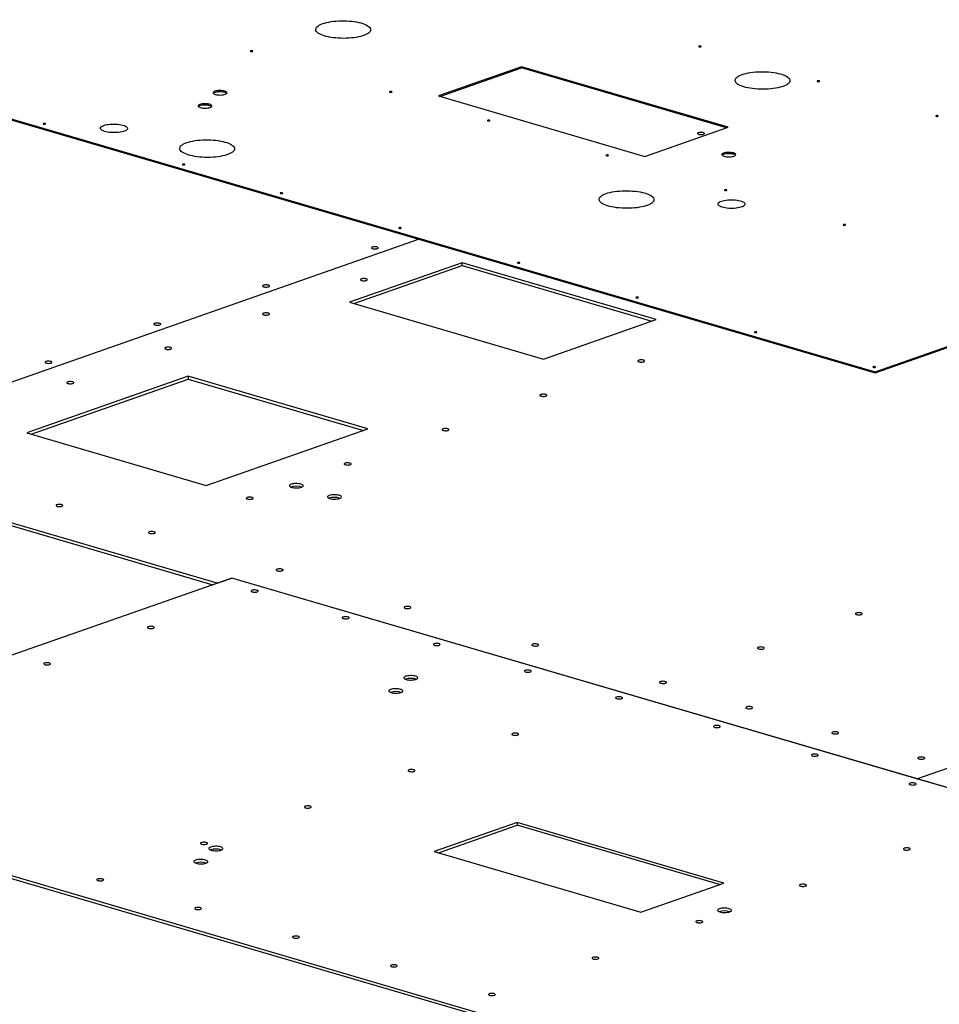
# Model space of a CAD drawing. Header units: millimetres. Extents: x 5 to 589, y 5 to 415.
# Tile 25 of 126: x 154 to 195, y 94 to 138. Entities that reach past the tile are written whole.
import ezdxf

# ---------------------------------------------------------------- set-up
doc = ezdxf.new("R2010")
doc.units = ezdxf.units.MM
doc.layers.add('TRAIT-FORT', color=4, linetype='Continuous', lineweight=25)

msp = doc.modelspace()

# ---------------------------------------------------------------- linework, layer by layer
at = {"layer": 'TRAIT-FORT', "color": 4, "linetype": 'Continuous', "lineweight": 25}
for p, q in [((138.716, 137.786), (191.707, 122.257)), ((138.716, 137.74), (191.707, 122.211)), ((176.121, 135.714), (172.452, 134.428)), ((172.523, 134.407), (176.12, 135.668)), ((176.121, 135.714), (176.12, 135.668)), ((185.161, 133.019), (176.12, 135.668)), ((185.232, 133.044), (176.121, 135.714)), ((172.452, 134.428), (181.564, 131.757)), ((181.564, 131.757), (185.232, 133.044)), ((191.707, 122.257), (219.759, 132.093)), ((191.707, 122.211), (216.522, 130.912)), ((171.601, 128.103), (143.994, 118.423)), ((171.601, 128.103), (143.995, 118.423)), ((173.497, 127.07), (168.534, 125.33)), ((168.724, 125.274), (173.496, 126.948)), ((173.496, 126.948), (173.497, 127.07)), ((173.496, 126.948), (181.867, 124.495)), ((182.057, 124.561), (173.497, 127.07)), ((168.534, 125.33), (177.094, 122.821)), ((177.094, 122.821), (182.057, 124.561)), ((161.425, 122.065), (154.305, 119.569)), ((169.338, 119.747), (161.425, 122.065)), ((161.425, 122.065), (161.425, 121.943)), ((191.707, 122.257), (191.707, 122.211)), ((154.494, 119.513), (161.425, 121.943)), ((161.425, 121.943), (169.148, 119.68)), ((154.305, 119.569), (162.217, 117.25)), ((162.217, 117.25), (169.338, 119.747)), ((143.994, 118.301), (162.507, 112.875)), ((162.697, 112.942), (143.995, 118.423)), ((163.345, 113.169), (138.53, 104.468)), ((162.697, 112.942), (163.345, 113.169)), ((193.557, 104.315), (163.345, 113.169)), ((163.345, 113.169), (163.345, 113.169)), ((216.336, 97.639), (163.345, 113.169)), ((193.557, 104.315), (196.619, 105.389)), ((193.557, 104.315), (196.62, 105.389)), ((138.529, 104.346), (191.52, 88.816)), ((138.53, 104.468), (191.521, 88.938)), ((193.557, 104.315), (193.557, 104.315)), ((216.336, 97.639), (193.557, 104.315)), ((193.557, 104.315), (193.557, 104.315)), ((175.934, 102.396), (172.266, 101.109)), ((172.455, 101.054), (175.933, 102.273)), ((175.934, 102.396), (175.933, 102.273)), ((184.855, 99.659), (175.933, 102.273)), ((185.046, 99.725), (175.934, 102.396)), ((172.266, 101.109), (181.377, 98.439)), ((181.377, 98.439), (185.046, 99.725))]:
    msp.add_line(p, q, dxfattribs=at)
at = {"layer": 'TRAIT-FORT', "color": 4, "linetype": 'Continuous', "lineweight": 25, "flags": 128}
for points in [[(167.355, 137.614), (167.437, 137.64), (167.527, 137.664), (167.624, 137.684), (167.726, 137.702), (167.834, 137.716), (167.945, 137.727), (168.06, 137.734), (168.176, 137.737), (168.293, 137.737), (168.409, 137.734), (168.524, 137.727), (168.637, 137.716), (168.746, 137.702), (168.85, 137.685), (168.949, 137.664), (169.041, 137.641), (169.126, 137.615), (169.203, 137.586), (169.271, 137.555), (169.33, 137.522), (169.378, 137.488), (169.416, 137.453), (169.443, 137.416), (169.459, 137.379), (169.464, 137.342), (169.457, 137.304), (169.439, 137.267), (169.411, 137.231), (169.371, 137.196), (169.321, 137.163), (169.261, 137.131), (169.191, 137.101), (169.113, 137.074), (169.027, 137.049), (168.934, 137.027), (168.834, 137.008), (168.729, 136.992), (168.619, 136.98), (168.506, 136.971), (168.391, 136.965), (168.274, 136.963), (168.157, 136.965), (168.041, 136.971), (167.927, 136.979), (167.816, 136.992), (167.71, 137.008), (167.608, 137.027), (167.512, 137.049), (167.423, 137.073), (167.342, 137.101), (167.27, 137.13), (167.207, 137.162), (167.153, 137.196), (167.11, 137.231), (167.077, 137.267), (167.056, 137.304), (167.045, 137.341), (167.046, 137.378), (167.059, 137.416), (167.082, 137.452), (167.116, 137.488), (167.161, 137.522), (167.216, 137.555), (167.281, 137.586), (167.355, 137.614)], [(164.175, 136.414), (164.164, 136.408), (164.161, 136.401), (164.166, 136.394), (164.179, 136.389), (164.198, 136.385), (164.219, 136.384), (164.239, 136.386), (164.257, 136.39), (164.268, 136.395), (164.271, 136.402), (164.265, 136.409), (164.253, 136.414), (164.234, 136.418), (164.213, 136.419), (164.192, 136.418), (164.175, 136.414)], [(183.944, 136.616), (183.933, 136.61), (183.93, 136.603), (183.935, 136.597), (183.948, 136.591), (183.966, 136.587), (183.988, 136.586), (184.008, 136.588), (184.026, 136.592), (184.036, 136.598), (184.04, 136.605), (184.034, 136.611), (184.021, 136.617), (184.003, 136.62), (183.982, 136.621), (183.961, 136.62), (183.944, 136.616)], [(185.847, 135.369), (185.93, 135.395), (186.019, 135.418), (186.116, 135.439), (186.219, 135.456), (186.326, 135.47), (186.438, 135.481), (186.552, 135.488), (186.668, 135.492), (186.785, 135.492), (186.902, 135.488), (187.017, 135.481), (187.129, 135.471), (187.238, 135.457), (187.342, 135.439), (187.441, 135.419), (187.534, 135.395), (187.619, 135.369), (187.695, 135.341), (187.763, 135.31), (187.822, 135.277), (187.87, 135.243), (187.908, 135.207), (187.935, 135.171), (187.951, 135.134), (187.956, 135.096), (187.949, 135.059), (187.932, 135.022), (187.903, 134.986), (187.863, 134.951), (187.813, 134.917), (187.753, 134.885), (187.684, 134.856), (187.605, 134.828), (187.519, 134.804), (187.426, 134.781), (187.326, 134.762), (187.221, 134.747), (187.111, 134.734), (186.998, 134.725), (186.883, 134.72), (186.766, 134.718), (186.649, 134.72), (186.533, 134.725), (186.42, 134.734), (186.309, 134.747), (186.202, 134.762), (186.1, 134.781), (186.004, 134.803), (185.916, 134.828), (185.835, 134.855), (185.762, 134.885), (185.699, 134.917), (185.645, 134.95), (185.602, 134.985), (185.57, 135.021), (185.548, 135.058), (185.538, 135.096), (185.539, 135.133), (185.551, 135.17), (185.574, 135.207), (185.608, 135.242), (185.653, 135.277), (185.709, 135.309), (185.773, 135.34), (185.847, 135.369)], [(189.171, 135.084), (189.16, 135.078), (189.157, 135.071), (189.162, 135.065), (189.175, 135.059), (189.194, 135.056), (189.215, 135.055), (189.236, 135.056), (189.253, 135.06), (189.264, 135.066), (189.267, 135.073), (189.261, 135.079), (189.249, 135.085), (189.23, 135.089), (189.209, 135.09), (189.188, 135.088), (189.171, 135.084)], [(162.597, 134.63), (162.562, 134.615), (162.536, 134.597), (162.522, 134.579), (162.519, 134.559), (162.528, 134.54), (162.549, 134.522), (162.58, 134.506), (162.62, 134.491), (162.669, 134.48), (162.723, 134.471), (162.781, 134.466), (162.841, 134.465), (162.901, 134.468), (162.957, 134.474), (163.009, 134.484), (163.053, 134.496), (163.089, 134.512), (163.114, 134.529), (163.129, 134.548), (163.131, 134.567), (163.122, 134.586), (163.102, 134.604), (163.071, 134.621), (163.03, 134.635), (162.982, 134.647), (162.927, 134.655), (162.869, 134.66), (162.809, 134.661), (162.75, 134.659), (162.693, 134.652), (162.642, 134.643), (162.597, 134.63)], [(162.527, 134.542), (162.536, 134.551), (162.562, 134.569), (162.597, 134.584), (162.642, 134.597), (162.693, 134.606), (162.749, 134.613), (162.809, 134.615), (162.869, 134.614), (162.927, 134.609), (162.982, 134.601), (163.03, 134.589), (163.07, 134.575), (163.102, 134.558), (163.122, 134.54), (163.123, 134.539)], [(170.313, 134.615), (170.302, 134.609), (170.299, 134.602), (170.305, 134.595), (170.317, 134.59), (170.336, 134.586), (170.357, 134.585), (170.378, 134.587), (170.395, 134.591), (170.406, 134.597), (170.409, 134.603), (170.404, 134.61), (170.391, 134.616), (170.372, 134.619), (170.351, 134.62), (170.331, 134.619), (170.313, 134.615)], [(161.936, 134.051), (161.9, 134.036), (161.875, 134.018), (161.86, 134), (161.858, 133.981), (161.867, 133.962), (161.887, 133.943), (161.918, 133.927), (161.959, 133.912), (162.007, 133.901), (162.062, 133.892), (162.12, 133.887), (162.18, 133.886), (162.239, 133.889), (162.296, 133.895), (162.347, 133.905), (162.392, 133.917), (162.427, 133.933), (162.453, 133.95), (162.467, 133.969), (162.47, 133.988), (162.461, 134.007), (162.44, 134.025), (162.409, 134.042), (162.369, 134.056), (162.32, 134.068), (162.266, 134.076), (162.208, 134.081), (162.148, 134.082), (162.088, 134.08), (162.032, 134.073), (161.98, 134.064), (161.936, 134.051)], [(161.866, 133.963), (161.875, 133.973), (161.9, 133.99), (161.936, 134.005), (161.98, 134.018), (162.031, 134.028), (162.088, 134.034), (162.147, 134.036), (162.207, 134.035), (162.266, 134.03), (162.32, 134.022), (162.368, 134.01), (162.409, 133.996), (162.44, 133.979), (162.46, 133.961), (162.462, 133.96)], [(174.629, 133.35), (174.618, 133.344), (174.615, 133.337), (174.621, 133.331), (174.633, 133.325), (174.652, 133.321), (174.673, 133.32), (174.694, 133.322), (174.711, 133.326), (174.722, 133.332), (174.725, 133.338), (174.72, 133.345), (174.707, 133.351), (174.688, 133.354), (174.667, 133.355), (174.647, 133.354), (174.629, 133.35)], [(194.398, 133.552), (194.387, 133.546), (194.384, 133.54), (194.39, 133.533), (194.402, 133.527), (194.421, 133.524), (194.442, 133.523), (194.463, 133.524), (194.48, 133.528), (194.491, 133.534), (194.494, 133.541), (194.489, 133.547), (194.476, 133.553), (194.457, 133.557), (194.436, 133.558), (194.415, 133.556), (194.398, 133.552)], [(155.04, 133.211), (155.029, 133.205), (155.026, 133.198), (155.032, 133.191), (155.044, 133.186), (155.063, 133.182), (155.084, 133.181), (155.105, 133.183), (155.122, 133.187), (155.133, 133.192), (155.136, 133.199), (155.131, 133.206), (155.118, 133.211), (155.099, 133.215), (155.078, 133.216), (155.057, 133.215), (155.04, 133.211)], [(157.705, 133.126), (157.764, 133.144), (157.832, 133.16), (157.905, 133.172), (157.983, 133.181), (158.065, 133.186), (158.148, 133.187), (158.231, 133.185), (158.312, 133.179), (158.391, 133.17), (158.464, 133.157), (158.532, 133.141), (158.592, 133.122), (158.643, 133.101), (158.684, 133.077), (158.716, 133.052), (158.736, 133.027), (158.745, 133), (158.742, 132.973), (158.727, 132.947), (158.702, 132.922), (158.665, 132.898), (158.618, 132.876), (158.563, 132.857), (158.499, 132.84), (158.428, 132.826), (158.352, 132.816), (158.272, 132.809), (158.19, 132.806), (158.107, 132.806), (158.024, 132.81), (157.944, 132.818), (157.868, 132.829), (157.797, 132.843), (157.734, 132.861), (157.678, 132.881), (157.631, 132.903), (157.595, 132.927), (157.569, 132.953), (157.555, 132.979), (157.552, 133.006), (157.56, 133.032), (157.581, 133.058), (157.612, 133.083), (157.653, 133.106), (157.705, 133.126)], [(161.358, 132.366), (161.44, 132.392), (161.53, 132.415), (161.626, 132.436), (161.729, 132.453), (161.837, 132.468), (161.948, 132.478), (162.062, 132.485), (162.178, 132.489), (162.295, 132.489), (162.412, 132.486), (162.527, 132.478), (162.639, 132.468), (162.748, 132.454), (162.853, 132.436), (162.952, 132.416), (163.044, 132.392), (163.129, 132.366), (163.206, 132.338), (163.274, 132.307), (163.332, 132.274), (163.381, 132.24), (163.419, 132.204), (163.446, 132.168), (163.462, 132.131), (163.466, 132.093), (163.46, 132.056), (163.442, 132.019), (163.413, 131.983), (163.373, 131.948), (163.323, 131.914), (163.263, 131.883), (163.194, 131.853), (163.116, 131.825), (163.03, 131.801), (162.936, 131.779), (162.836, 131.76), (162.731, 131.744), (162.622, 131.731), (162.509, 131.722), (162.393, 131.717), (162.277, 131.715), (162.16, 131.717), (162.044, 131.722), (161.93, 131.731), (161.819, 131.744), (161.712, 131.759), (161.61, 131.778), (161.515, 131.8), (161.426, 131.825), (161.345, 131.852), (161.273, 131.882), (161.209, 131.914), (161.156, 131.947), (161.113, 131.982), (161.08, 132.019), (161.058, 132.055), (161.048, 132.093), (161.049, 132.13), (161.061, 132.167), (161.084, 132.204), (161.119, 132.239), (161.164, 132.274), (161.219, 132.306), (161.284, 132.337), (161.358, 132.366)], [(183.921, 132.804), (183.897, 132.793), (183.884, 132.78), (183.883, 132.766), (183.895, 132.753), (183.918, 132.741), (183.95, 132.731), (183.989, 132.725), (184.031, 132.723), (184.074, 132.724), (184.114, 132.73), (184.147, 132.738), (184.171, 132.75), (184.184, 132.763), (184.184, 132.777), (184.173, 132.79), (184.15, 132.802), (184.118, 132.811), (184.079, 132.817), (184.037, 132.82), (183.994, 132.818), (183.954, 132.813), (183.921, 132.804)], [(179.857, 131.818), (179.846, 131.812), (179.843, 131.805), (179.848, 131.799), (179.861, 131.793), (179.879, 131.79), (179.9, 131.788), (179.921, 131.79), (179.938, 131.794), (179.949, 131.8), (179.952, 131.807), (179.947, 131.813), (179.934, 131.819), (179.916, 131.822), (179.894, 131.824), (179.874, 131.822), (179.857, 131.818)], [(185.031, 131.906), (184.995, 131.891), (184.97, 131.873), (184.955, 131.855), (184.952, 131.836), (184.961, 131.817), (184.982, 131.798), (185.013, 131.782), (185.053, 131.767), (185.102, 131.756), (185.156, 131.747), (185.215, 131.742), (185.275, 131.741), (185.334, 131.744), (185.39, 131.75), (185.442, 131.76), (185.486, 131.772), (185.522, 131.788), (185.547, 131.805), (185.562, 131.824), (185.564, 131.843), (185.555, 131.862), (185.535, 131.88), (185.504, 131.897), (185.463, 131.911), (185.415, 131.923), (185.361, 131.931), (185.302, 131.936), (185.242, 131.937), (185.183, 131.935), (185.126, 131.928), (185.075, 131.919), (185.031, 131.906)], [(184.96, 131.818), (184.969, 131.828), (184.995, 131.845), (185.03, 131.86), (185.075, 131.873), (185.126, 131.883), (185.183, 131.889), (185.242, 131.891), (185.302, 131.89), (185.36, 131.885), (185.415, 131.877), (185.463, 131.865), (185.504, 131.851), (185.535, 131.834), (185.555, 131.816), (185.556, 131.815)], [(161.179, 131.412), (161.168, 131.406), (161.165, 131.399), (161.17, 131.392), (161.183, 131.387), (161.201, 131.383), (161.222, 131.382), (161.243, 131.384), (161.26, 131.388), (161.271, 131.394), (161.274, 131.4), (161.269, 131.407), (161.256, 131.413), (161.238, 131.416), (161.217, 131.417), (161.196, 131.416), (161.179, 131.412)], [(179.85, 130.12), (179.932, 130.147), (180.022, 130.17), (180.119, 130.191), (180.221, 130.208), (180.329, 130.222), (180.44, 130.233), (180.555, 130.24), (180.671, 130.244), (180.788, 130.244), (180.904, 130.24), (181.019, 130.233), (181.132, 130.222), (181.241, 130.208), (181.345, 130.191), (181.444, 130.17), (181.536, 130.147), (181.621, 130.121), (181.698, 130.092), (181.766, 130.061), (181.824, 130.029), (181.873, 129.995), (181.911, 129.959), (181.938, 129.922), (181.954, 129.885), (181.959, 129.848), (181.952, 129.811), (181.934, 129.774), (181.905, 129.738), (181.866, 129.703), (181.816, 129.669), (181.756, 129.637), (181.686, 129.607), (181.608, 129.58), (181.522, 129.555), (181.428, 129.533), (181.329, 129.514), (181.223, 129.498), (181.114, 129.486), (181.001, 129.477), (180.885, 129.472), (180.769, 129.47), (180.652, 129.472), (180.536, 129.477), (180.422, 129.486), (180.311, 129.498), (180.204, 129.514), (180.103, 129.533), (180.007, 129.555), (179.918, 129.58), (179.837, 129.607), (179.765, 129.637), (179.702, 129.669), (179.648, 129.702), (179.605, 129.737), (179.572, 129.773), (179.551, 129.81), (179.54, 129.847), (179.541, 129.885), (179.553, 129.922), (179.577, 129.958), (179.611, 129.994), (179.656, 130.028), (179.711, 130.061), (179.776, 130.092), (179.85, 130.12)], [(185.084, 130.286), (185.073, 130.28), (185.07, 130.273), (185.075, 130.267), (185.088, 130.261), (185.106, 130.258), (185.127, 130.257), (185.148, 130.258), (185.165, 130.262), (185.176, 130.268), (185.179, 130.275), (185.174, 130.281), (185.161, 130.287), (185.143, 130.291), (185.122, 130.292), (185.101, 130.29), (185.084, 130.286)], [(165.495, 130.147), (165.484, 130.141), (165.481, 130.134), (165.486, 130.128), (165.499, 130.122), (165.517, 130.118), (165.538, 130.117), (165.559, 130.119), (165.576, 130.123), (165.587, 130.129), (165.59, 130.135), (165.585, 130.142), (165.572, 130.148), (165.554, 130.151), (165.533, 130.152), (165.512, 130.151), (165.495, 130.147)], [(184.935, 129.785), (184.995, 129.803), (185.062, 129.819), (185.136, 129.831), (185.214, 129.84), (185.295, 129.845), (185.378, 129.846), (185.462, 129.844), (185.543, 129.838), (185.621, 129.828), (185.695, 129.816), (185.762, 129.8), (185.822, 129.781), (185.873, 129.76), (185.915, 129.736), (185.946, 129.711), (185.966, 129.685), (185.975, 129.659), (185.972, 129.632), (185.958, 129.606), (185.932, 129.581), (185.896, 129.557), (185.849, 129.535), (185.793, 129.516), (185.73, 129.499), (185.659, 129.485), (185.583, 129.475), (185.503, 129.468), (185.42, 129.464), (185.337, 129.465), (185.255, 129.469), (185.175, 129.477), (185.099, 129.488), (185.028, 129.502), (184.964, 129.52), (184.908, 129.54), (184.862, 129.562), (184.825, 129.586), (184.8, 129.612), (184.785, 129.638), (184.782, 129.665), (184.791, 129.691), (184.811, 129.717), (184.842, 129.742), (184.884, 129.764), (184.935, 129.785)], [(170.722, 128.615), (170.711, 128.609), (170.708, 128.602), (170.713, 128.596), (170.726, 128.59), (170.744, 128.586), (170.765, 128.585), (170.786, 128.587), (170.803, 128.591), (170.814, 128.597), (170.817, 128.604), (170.812, 128.61), (170.799, 128.616), (170.781, 128.619), (170.76, 128.62), (170.739, 128.619), (170.722, 128.615)], [(190.311, 128.754), (190.3, 128.748), (190.297, 128.742), (190.302, 128.735), (190.315, 128.729), (190.333, 128.726), (190.355, 128.725), (190.375, 128.726), (190.392, 128.73), (190.403, 128.736), (190.406, 128.743), (190.401, 128.75), (190.388, 128.755), (190.37, 128.759), (190.349, 128.76), (190.328, 128.758), (190.311, 128.754)], [(169.536, 127.76), (169.512, 127.749), (169.499, 127.736), (169.498, 127.722), (169.509, 127.709), (169.532, 127.697), (169.564, 127.687), (169.603, 127.681), (169.646, 127.679), (169.688, 127.68), (169.728, 127.685), (169.761, 127.694), (169.785, 127.705), (169.798, 127.719), (169.799, 127.732), (169.788, 127.746), (169.765, 127.758), (169.733, 127.767), (169.694, 127.773), (169.651, 127.776), (169.609, 127.774), (169.569, 127.769), (169.536, 127.76)], [(175.949, 127.083), (175.938, 127.077), (175.935, 127.07), (175.94, 127.064), (175.953, 127.058), (175.971, 127.055), (175.993, 127.054), (176.013, 127.055), (176.03, 127.059), (176.041, 127.065), (176.044, 127.072), (176.039, 127.078), (176.026, 127.084), (176.008, 127.088), (175.987, 127.089), (175.966, 127.087), (175.949, 127.083)], [(169.057, 126.357), (169.033, 126.346), (169.02, 126.333), (169.019, 126.319), (169.03, 126.306), (169.053, 126.294), (169.085, 126.284), (169.124, 126.278), (169.166, 126.276), (169.209, 126.277), (169.249, 126.283), (169.282, 126.291), (169.306, 126.303), (169.319, 126.316), (169.32, 126.33), (169.308, 126.343), (169.286, 126.355), (169.254, 126.364), (169.215, 126.37), (169.172, 126.373), (169.129, 126.371), (169.09, 126.366), (169.057, 126.357)], [(164.741, 126.079), (164.717, 126.067), (164.704, 126.054), (164.703, 126.041), (164.714, 126.027), (164.737, 126.015), (164.769, 126.006), (164.808, 126), (164.85, 125.997), (164.893, 125.999), (164.933, 126.004), (164.966, 126.013), (164.99, 126.024), (165.003, 126.037), (165.004, 126.051), (164.992, 126.064), (164.97, 126.076), (164.938, 126.086), (164.899, 126.092), (164.856, 126.094), (164.813, 126.093), (164.774, 126.087), (164.741, 126.079)], [(181.176, 125.551), (181.165, 125.545), (181.162, 125.539), (181.167, 125.532), (181.18, 125.526), (181.199, 125.523), (181.22, 125.522), (181.241, 125.523), (181.258, 125.527), (181.269, 125.533), (181.272, 125.54), (181.266, 125.547), (181.254, 125.552), (181.235, 125.556), (181.214, 125.557), (181.193, 125.555), (181.176, 125.551)], [(164.741, 124.844), (164.717, 124.833), (164.704, 124.82), (164.703, 124.806), (164.715, 124.792), (164.737, 124.781), (164.769, 124.771), (164.808, 124.765), (164.851, 124.763), (164.894, 124.764), (164.933, 124.769), (164.966, 124.778), (164.99, 124.789), (165.003, 124.803), (165.004, 124.816), (164.993, 124.83), (164.97, 124.842), (164.938, 124.851), (164.899, 124.857), (164.856, 124.86), (164.814, 124.858), (164.774, 124.853), (164.741, 124.844)], [(159.945, 124.397), (159.921, 124.386), (159.909, 124.373), (159.908, 124.359), (159.919, 124.346), (159.942, 124.334), (159.974, 124.324), (160.013, 124.318), (160.055, 124.316), (160.098, 124.317), (160.138, 124.323), (160.171, 124.331), (160.195, 124.343), (160.208, 124.356), (160.209, 124.37), (160.197, 124.383), (160.175, 124.395), (160.143, 124.404), (160.104, 124.41), (160.061, 124.413), (160.018, 124.411), (159.979, 124.406), (159.945, 124.397)], [(186.403, 124.019), (186.392, 124.013), (186.389, 124.007), (186.395, 124), (186.407, 123.994), (186.426, 123.991), (186.447, 123.99), (186.468, 123.991), (186.485, 123.995), (186.496, 124.001), (186.499, 124.008), (186.494, 124.015), (186.481, 124.02), (186.462, 124.024), (186.441, 124.025), (186.42, 124.023), (186.403, 124.019)], [(160.425, 123.331), (160.401, 123.32), (160.388, 123.306), (160.388, 123.293), (160.399, 123.279), (160.422, 123.267), (160.454, 123.258), (160.493, 123.252), (160.535, 123.249), (160.578, 123.251), (160.618, 123.256), (160.651, 123.265), (160.675, 123.276), (160.688, 123.289), (160.688, 123.303), (160.677, 123.316), (160.654, 123.328), (160.622, 123.338), (160.583, 123.344), (160.541, 123.346), (160.498, 123.345), (160.458, 123.34), (160.425, 123.331)], [(155.15, 122.716), (155.126, 122.705), (155.113, 122.692), (155.113, 122.678), (155.124, 122.664), (155.147, 122.653), (155.179, 122.643), (155.218, 122.637), (155.26, 122.634), (155.303, 122.636), (155.343, 122.641), (155.376, 122.65), (155.4, 122.661), (155.413, 122.674), (155.413, 122.688), (155.402, 122.702), (155.379, 122.713), (155.347, 122.723), (155.308, 122.729), (155.266, 122.732), (155.223, 122.73), (155.183, 122.725), (155.15, 122.716)], [(181.286, 122.774), (181.262, 122.762), (181.249, 122.749), (181.248, 122.735), (181.259, 122.722), (181.282, 122.71), (181.314, 122.701), (181.353, 122.694), (181.395, 122.692), (181.438, 122.694), (181.478, 122.699), (181.511, 122.707), (181.535, 122.719), (181.548, 122.732), (181.549, 122.746), (181.537, 122.759), (181.515, 122.771), (181.483, 122.78), (181.444, 122.787), (181.401, 122.789), (181.358, 122.788), (181.319, 122.782), (181.286, 122.774)], [(191.63, 122.487), (191.62, 122.482), (191.616, 122.475), (191.622, 122.468), (191.635, 122.463), (191.653, 122.459), (191.674, 122.458), (191.695, 122.459), (191.712, 122.464), (191.723, 122.469), (191.726, 122.476), (191.721, 122.483), (191.708, 122.488), (191.689, 122.492), (191.668, 122.493), (191.648, 122.491), (191.63, 122.487)], [(156.11, 121.818), (156.086, 121.806), (156.073, 121.793), (156.072, 121.779), (156.083, 121.766), (156.106, 121.754), (156.138, 121.745), (156.177, 121.739), (156.219, 121.736), (156.262, 121.738), (156.302, 121.743), (156.335, 121.752), (156.359, 121.763), (156.372, 121.776), (156.373, 121.79), (156.361, 121.803), (156.339, 121.815), (156.307, 121.824), (156.268, 121.831), (156.225, 121.833), (156.182, 121.832), (156.143, 121.826), (156.11, 121.818)], [(176.97, 121.26), (176.946, 121.249), (176.933, 121.236), (176.932, 121.222), (176.943, 121.209), (176.966, 121.197), (176.998, 121.187), (177.037, 121.181), (177.08, 121.179), (177.123, 121.18), (177.162, 121.186), (177.195, 121.194), (177.219, 121.206), (177.232, 121.219), (177.233, 121.233), (177.222, 121.246), (177.199, 121.258), (177.167, 121.267), (177.128, 121.273), (177.085, 121.276), (177.043, 121.274), (177.003, 121.269), (176.97, 121.26)], [(172.654, 119.747), (172.63, 119.736), (172.617, 119.723), (172.616, 119.709), (172.628, 119.695), (172.65, 119.684), (172.683, 119.674), (172.721, 119.668), (172.764, 119.666), (172.807, 119.667), (172.846, 119.672), (172.88, 119.681), (172.904, 119.692), (172.917, 119.705), (172.917, 119.719), (172.906, 119.733), (172.883, 119.745), (172.851, 119.754), (172.812, 119.76), (172.77, 119.763), (172.727, 119.761), (172.687, 119.756), (172.654, 119.747)], [(168.339, 118.234), (168.314, 118.222), (168.302, 118.209), (168.301, 118.196), (168.312, 118.182), (168.335, 118.17), (168.367, 118.161), (168.406, 118.155), (168.448, 118.152), (168.491, 118.154), (168.531, 118.159), (168.564, 118.168), (168.588, 118.179), (168.601, 118.192), (168.602, 118.206), (168.59, 118.219), (168.568, 118.231), (168.536, 118.241), (168.497, 118.247), (168.454, 118.249), (168.411, 118.248), (168.372, 118.242), (168.339, 118.234)], [(165.963, 117.305), (165.927, 117.29), (165.901, 117.272), (165.887, 117.254), (165.884, 117.235), (165.893, 117.216), (165.914, 117.197), (165.945, 117.181), (165.985, 117.166), (166.034, 117.155), (166.088, 117.146), (166.146, 117.141), (166.206, 117.14), (166.266, 117.143), (166.322, 117.149), (166.374, 117.159), (166.418, 117.171), (166.454, 117.187), (166.479, 117.204), (166.494, 117.223), (166.496, 117.242), (166.487, 117.261), (166.467, 117.279), (166.436, 117.296), (166.395, 117.31), (166.347, 117.322), (166.293, 117.33), (166.234, 117.335), (166.174, 117.336), (166.115, 117.334), (166.058, 117.327), (166.007, 117.318), (165.963, 117.305)], [(167.641, 116.813), (167.605, 116.798), (167.58, 116.781), (167.565, 116.762), (167.563, 116.743), (167.572, 116.724), (167.592, 116.705), (167.623, 116.689), (167.664, 116.674), (167.712, 116.663), (167.767, 116.654), (167.825, 116.649), (167.885, 116.648), (167.944, 116.651), (168.001, 116.657), (168.052, 116.667), (168.097, 116.68), (168.132, 116.695), (168.158, 116.712), (168.172, 116.731), (168.175, 116.75), (168.166, 116.769), (168.145, 116.787), (168.114, 116.804), (168.074, 116.818), (168.025, 116.83), (167.971, 116.838), (167.913, 116.843), (167.853, 116.844), (167.793, 116.842), (167.737, 116.836), (167.685, 116.826), (167.641, 116.813)], [(155.631, 116.402), (155.607, 116.391), (155.594, 116.377), (155.593, 116.364), (155.604, 116.35), (155.627, 116.338), (155.659, 116.329), (155.698, 116.323), (155.741, 116.32), (155.784, 116.322), (155.823, 116.327), (155.856, 116.336), (155.88, 116.347), (155.893, 116.36), (155.894, 116.374), (155.883, 116.388), (155.86, 116.399), (155.828, 116.409), (155.789, 116.415), (155.746, 116.417), (155.704, 116.416), (155.664, 116.411), (155.631, 116.402)], [(164.023, 116.721), (163.999, 116.709), (163.986, 116.696), (163.985, 116.682), (163.996, 116.669), (164.019, 116.657), (164.051, 116.648), (164.09, 116.641), (164.133, 116.639), (164.176, 116.641), (164.215, 116.646), (164.248, 116.654), (164.272, 116.666), (164.285, 116.679), (164.286, 116.693), (164.275, 116.706), (164.252, 116.718), (164.22, 116.727), (164.181, 116.734), (164.138, 116.736), (164.096, 116.735), (164.056, 116.729), (164.023, 116.721)], [(159.707, 115.207), (159.683, 115.196), (159.67, 115.183), (159.669, 115.169), (159.681, 115.156), (159.703, 115.144), (159.736, 115.134), (159.774, 115.128), (159.817, 115.126), (159.86, 115.127), (159.899, 115.133), (159.933, 115.141), (159.957, 115.153), (159.969, 115.166), (159.97, 115.18), (159.959, 115.193), (159.936, 115.205), (159.904, 115.214), (159.865, 115.22), (159.823, 115.223), (159.78, 115.221), (159.74, 115.216), (159.707, 115.207)], [(165.342, 113.556), (165.318, 113.545), (165.305, 113.531), (165.304, 113.518), (165.316, 113.504), (165.338, 113.492), (165.37, 113.483), (165.409, 113.477), (165.452, 113.474), (165.495, 113.476), (165.534, 113.481), (165.567, 113.49), (165.591, 113.501), (165.604, 113.514), (165.605, 113.528), (165.594, 113.542), (165.571, 113.553), (165.539, 113.563), (165.5, 113.569), (165.457, 113.571), (165.415, 113.57), (165.375, 113.565), (165.342, 113.556)], [(164.239, 112.629), (164.215, 112.618), (164.202, 112.605), (164.201, 112.591), (164.213, 112.577), (164.235, 112.566), (164.267, 112.556), (164.306, 112.55), (164.349, 112.548), (164.392, 112.549), (164.431, 112.554), (164.465, 112.563), (164.489, 112.574), (164.501, 112.587), (164.502, 112.601), (164.491, 112.615), (164.468, 112.627), (164.436, 112.636), (164.397, 112.642), (164.355, 112.645), (164.312, 112.643), (164.272, 112.638), (164.239, 112.629)], [(170.977, 111.905), (170.953, 111.893), (170.94, 111.88), (170.939, 111.866), (170.95, 111.853), (170.973, 111.841), (171.005, 111.832), (171.044, 111.826), (171.087, 111.823), (171.129, 111.825), (171.169, 111.83), (171.202, 111.839), (171.226, 111.85), (171.239, 111.863), (171.24, 111.877), (171.229, 111.89), (171.206, 111.902), (171.174, 111.912), (171.135, 111.918), (171.092, 111.92), (171.049, 111.919), (171.01, 111.913), (170.977, 111.905)], [(190.878, 111.628), (190.854, 111.617), (190.841, 111.604), (190.84, 111.59), (190.851, 111.577), (190.874, 111.565), (190.906, 111.556), (190.945, 111.549), (190.987, 111.547), (191.03, 111.548), (191.07, 111.554), (191.103, 111.562), (191.127, 111.574), (191.14, 111.587), (191.141, 111.601), (191.129, 111.614), (191.107, 111.626), (191.075, 111.635), (191.036, 111.642), (190.993, 111.644), (190.95, 111.642), (190.911, 111.637), (190.878, 111.628)], [(168.255, 111.452), (168.231, 111.441), (168.218, 111.428), (168.218, 111.414), (168.229, 111.4), (168.252, 111.389), (168.284, 111.379), (168.323, 111.373), (168.365, 111.371), (168.408, 111.372), (168.448, 111.377), (168.481, 111.386), (168.505, 111.397), (168.518, 111.41), (168.519, 111.424), (168.507, 111.438), (168.485, 111.45), (168.452, 111.459), (168.414, 111.465), (168.371, 111.468), (168.328, 111.466), (168.289, 111.461), (168.255, 111.452)], [(159.665, 111.025), (159.641, 111.014), (159.628, 111.001), (159.627, 110.987), (159.638, 110.973), (159.661, 110.962), (159.693, 110.952), (159.732, 110.946), (159.774, 110.944), (159.817, 110.945), (159.857, 110.95), (159.89, 110.959), (159.914, 110.97), (159.927, 110.983), (159.928, 110.997), (159.916, 111.011), (159.894, 111.023), (159.862, 111.032), (159.823, 111.038), (159.78, 111.041), (159.737, 111.039), (159.698, 111.034), (159.665, 111.025)], [(172.272, 110.275), (172.248, 110.264), (172.235, 110.251), (172.234, 110.237), (172.245, 110.223), (172.268, 110.212), (172.3, 110.202), (172.339, 110.196), (172.382, 110.194), (172.424, 110.195), (172.464, 110.2), (172.497, 110.209), (172.521, 110.22), (172.534, 110.233), (172.535, 110.247), (172.523, 110.261), (172.501, 110.273), (172.469, 110.282), (172.43, 110.288), (172.387, 110.291), (172.344, 110.289), (172.305, 110.284), (172.272, 110.275)], [(176.612, 110.253), (176.588, 110.242), (176.575, 110.229), (176.574, 110.215), (176.585, 110.202), (176.608, 110.19), (176.64, 110.18), (176.679, 110.174), (176.721, 110.172), (176.764, 110.173), (176.804, 110.179), (176.837, 110.187), (176.861, 110.199), (176.874, 110.212), (176.875, 110.226), (176.863, 110.239), (176.841, 110.251), (176.809, 110.26), (176.77, 110.266), (176.727, 110.269), (176.684, 110.267), (176.645, 110.262), (176.612, 110.253)], [(186.562, 110.115), (186.538, 110.104), (186.525, 110.091), (186.524, 110.077), (186.536, 110.064), (186.558, 110.052), (186.59, 110.042), (186.629, 110.036), (186.672, 110.034), (186.715, 110.035), (186.754, 110.04), (186.787, 110.049), (186.811, 110.061), (186.824, 110.074), (186.825, 110.087), (186.814, 110.101), (186.791, 110.113), (186.759, 110.122), (186.72, 110.128), (186.678, 110.131), (186.635, 110.129), (186.595, 110.124), (186.562, 110.115)], [(155.09, 109.421), (155.066, 109.41), (155.053, 109.397), (155.052, 109.383), (155.064, 109.369), (155.086, 109.357), (155.118, 109.348), (155.157, 109.342), (155.2, 109.339), (155.243, 109.341), (155.282, 109.346), (155.315, 109.355), (155.339, 109.366), (155.352, 109.379), (155.353, 109.393), (155.342, 109.407), (155.319, 109.418), (155.287, 109.428), (155.248, 109.434), (155.206, 109.436), (155.163, 109.435), (155.123, 109.43), (155.09, 109.421)], [(176.288, 109.098), (176.264, 109.087), (176.251, 109.074), (176.25, 109.06), (176.262, 109.046), (176.284, 109.034), (176.316, 109.025), (176.355, 109.019), (176.398, 109.016), (176.441, 109.018), (176.48, 109.023), (176.513, 109.032), (176.537, 109.043), (176.55, 109.056), (176.551, 109.07), (176.54, 109.084), (176.517, 109.095), (176.485, 109.105), (176.446, 109.111), (176.404, 109.114), (176.361, 109.112), (176.321, 109.107), (176.288, 109.098)], [(171.01, 108.837), (170.975, 108.821), (170.949, 108.804), (170.935, 108.786), (170.932, 108.766), (170.941, 108.747), (170.961, 108.729), (170.993, 108.712), (171.033, 108.698), (171.081, 108.686), (171.136, 108.678), (171.194, 108.673), (171.254, 108.672), (171.314, 108.675), (171.37, 108.681), (171.421, 108.69), (171.466, 108.703), (171.501, 108.719), (171.527, 108.736), (171.541, 108.754), (171.544, 108.774), (171.535, 108.793), (171.515, 108.811), (171.484, 108.827), (171.443, 108.842), (171.395, 108.853), (171.34, 108.862), (171.282, 108.867), (171.222, 108.868), (171.163, 108.865), (171.106, 108.859), (171.055, 108.849), (171.01, 108.837)], [(182.246, 108.602), (182.222, 108.591), (182.209, 108.577), (182.209, 108.564), (182.22, 108.55), (182.243, 108.538), (182.275, 108.529), (182.314, 108.523), (182.356, 108.52), (182.399, 108.522), (182.439, 108.527), (182.472, 108.536), (182.496, 108.547), (182.509, 108.56), (182.509, 108.574), (182.498, 108.588), (182.475, 108.599), (182.443, 108.609), (182.404, 108.615), (182.362, 108.617), (182.319, 108.616), (182.279, 108.611), (182.246, 108.602)], [(170.349, 108.258), (170.313, 108.243), (170.288, 108.225), (170.273, 108.207), (170.271, 108.187), (170.28, 108.168), (170.3, 108.15), (170.331, 108.134), (170.372, 108.119), (170.42, 108.108), (170.474, 108.099), (170.533, 108.094), (170.593, 108.093), (170.652, 108.096), (170.709, 108.102), (170.76, 108.112), (170.804, 108.124), (170.84, 108.14), (170.865, 108.157), (170.88, 108.176), (170.883, 108.195), (170.874, 108.214), (170.853, 108.232), (170.822, 108.249), (170.782, 108.263), (170.733, 108.275), (170.679, 108.283), (170.62, 108.288), (170.56, 108.289), (170.501, 108.287), (170.445, 108.28), (170.393, 108.271), (170.349, 108.258)], [(180.304, 107.921), (180.28, 107.91), (180.267, 107.897), (180.267, 107.883), (180.278, 107.869), (180.301, 107.857), (180.333, 107.848), (180.372, 107.842), (180.414, 107.839), (180.457, 107.841), (180.497, 107.846), (180.53, 107.855), (180.554, 107.866), (180.567, 107.879), (180.567, 107.893), (180.556, 107.907), (180.533, 107.918), (180.501, 107.928), (180.462, 107.934), (180.42, 107.936), (180.377, 107.935), (180.337, 107.93), (180.304, 107.921)], [(186.043, 107.489), (186.019, 107.478), (186.006, 107.465), (186.005, 107.451), (186.016, 107.438), (186.039, 107.426), (186.071, 107.416), (186.11, 107.41), (186.153, 107.408), (186.195, 107.409), (186.235, 107.415), (186.268, 107.423), (186.292, 107.435), (186.305, 107.448), (186.306, 107.462), (186.295, 107.475), (186.272, 107.487), (186.24, 107.496), (186.201, 107.502), (186.158, 107.505), (186.116, 107.503), (186.076, 107.498), (186.043, 107.489)], [(184.62, 106.656), (184.596, 106.645), (184.583, 106.632), (184.583, 106.618), (184.594, 106.605), (184.617, 106.593), (184.649, 106.583), (184.688, 106.577), (184.73, 106.575), (184.773, 106.576), (184.813, 106.581), (184.846, 106.59), (184.87, 106.601), (184.883, 106.615), (184.883, 106.628), (184.872, 106.642), (184.849, 106.654), (184.817, 106.663), (184.778, 106.669), (184.736, 106.672), (184.693, 106.67), (184.653, 106.665), (184.62, 106.656)], [(189.839, 106.377), (189.815, 106.365), (189.802, 106.352), (189.802, 106.338), (189.813, 106.325), (189.836, 106.313), (189.868, 106.304), (189.907, 106.298), (189.949, 106.295), (189.992, 106.297), (190.032, 106.302), (190.065, 106.311), (190.089, 106.322), (190.102, 106.335), (190.102, 106.349), (190.091, 106.362), (190.068, 106.374), (190.036, 106.384), (189.997, 106.39), (189.955, 106.392), (189.912, 106.391), (189.872, 106.385), (189.839, 106.377)], [(175.73, 106.317), (175.706, 106.306), (175.693, 106.293), (175.692, 106.279), (175.703, 106.265), (175.726, 106.253), (175.758, 106.244), (175.797, 106.238), (175.84, 106.235), (175.882, 106.237), (175.922, 106.242), (175.955, 106.251), (175.979, 106.262), (175.992, 106.275), (175.993, 106.289), (175.981, 106.303), (175.959, 106.314), (175.927, 106.324), (175.888, 106.33), (175.845, 106.332), (175.802, 106.331), (175.763, 106.326), (175.73, 106.317)], [(188.936, 105.391), (188.912, 105.38), (188.899, 105.367), (188.899, 105.353), (188.91, 105.34), (188.933, 105.328), (188.965, 105.318), (189.004, 105.312), (189.046, 105.31), (189.089, 105.311), (189.129, 105.317), (189.162, 105.325), (189.186, 105.337), (189.199, 105.35), (189.199, 105.364), (189.188, 105.377), (189.165, 105.389), (189.133, 105.398), (189.094, 105.404), (189.052, 105.407), (189.009, 105.405), (188.969, 105.4), (188.936, 105.391)], [(193.636, 105.264), (193.612, 105.253), (193.599, 105.24), (193.598, 105.226), (193.609, 105.213), (193.632, 105.201), (193.664, 105.191), (193.703, 105.185), (193.746, 105.183), (193.788, 105.184), (193.828, 105.189), (193.861, 105.198), (193.885, 105.209), (193.898, 105.223), (193.899, 105.236), (193.888, 105.25), (193.865, 105.262), (193.833, 105.271), (193.794, 105.277), (193.751, 105.28), (193.708, 105.278), (193.669, 105.273), (193.636, 105.264)], [(171.155, 104.713), (171.131, 104.702), (171.118, 104.688), (171.117, 104.675), (171.129, 104.661), (171.151, 104.649), (171.183, 104.64), (171.222, 104.634), (171.265, 104.631), (171.308, 104.633), (171.347, 104.638), (171.381, 104.647), (171.405, 104.658), (171.417, 104.671), (171.418, 104.685), (171.407, 104.699), (171.384, 104.71), (171.352, 104.72), (171.313, 104.726), (171.271, 104.728), (171.228, 104.727), (171.188, 104.722), (171.155, 104.713)], [(193.252, 104.126), (193.228, 104.115), (193.215, 104.102), (193.215, 104.088), (193.226, 104.075), (193.249, 104.063), (193.281, 104.054), (193.32, 104.047), (193.362, 104.045), (193.405, 104.046), (193.445, 104.052), (193.478, 104.06), (193.502, 104.072), (193.515, 104.085), (193.515, 104.099), (193.504, 104.112), (193.481, 104.124), (193.449, 104.133), (193.41, 104.139), (193.368, 104.142), (193.325, 104.14), (193.285, 104.135), (193.252, 104.126)], [(166.581, 103.109), (166.557, 103.098), (166.544, 103.084), (166.543, 103.071), (166.554, 103.057), (166.577, 103.045), (166.609, 103.036), (166.648, 103.03), (166.69, 103.027), (166.733, 103.029), (166.773, 103.034), (166.806, 103.043), (166.83, 103.054), (166.843, 103.067), (166.844, 103.081), (166.832, 103.095), (166.81, 103.106), (166.778, 103.116), (166.739, 103.122), (166.696, 103.124), (166.653, 103.123), (166.614, 103.118), (166.581, 103.109)], [(162.006, 101.505), (161.982, 101.494), (161.969, 101.48), (161.968, 101.467), (161.98, 101.453), (162.002, 101.441), (162.034, 101.432), (162.073, 101.426), (162.116, 101.423), (162.159, 101.425), (162.198, 101.43), (162.231, 101.439), (162.255, 101.45), (162.268, 101.463), (162.269, 101.477), (162.258, 101.49), (162.235, 101.502), (162.203, 101.512), (162.164, 101.518), (162.122, 101.52), (162.079, 101.519), (162.039, 101.514), (162.006, 101.505)], [(162.411, 101.312), (162.375, 101.296), (162.35, 101.279), (162.335, 101.26), (162.333, 101.241), (162.342, 101.222), (162.362, 101.204), (162.393, 101.187), (162.434, 101.173), (162.482, 101.161), (162.537, 101.153), (162.595, 101.148), (162.655, 101.147), (162.714, 101.149), (162.771, 101.156), (162.822, 101.165), (162.867, 101.178), (162.902, 101.193), (162.928, 101.211), (162.942, 101.229), (162.945, 101.248), (162.936, 101.268), (162.915, 101.286), (162.884, 101.302), (162.844, 101.317), (162.795, 101.328), (162.741, 101.337), (162.683, 101.342), (162.623, 101.343), (162.563, 101.34), (162.507, 101.334), (162.455, 101.324), (162.411, 101.312)], [(192.994, 101.258), (192.97, 101.246), (192.957, 101.233), (192.956, 101.219), (192.967, 101.206), (192.99, 101.194), (193.022, 101.185), (193.061, 101.178), (193.104, 101.176), (193.146, 101.178), (193.186, 101.183), (193.219, 101.192), (193.243, 101.203), (193.256, 101.216), (193.257, 101.23), (193.245, 101.243), (193.223, 101.255), (193.191, 101.264), (193.152, 101.271), (193.109, 101.273), (193.066, 101.272), (193.027, 101.266), (192.994, 101.258)], [(161.75, 100.733), (161.714, 100.717), (161.688, 100.7), (161.674, 100.682), (161.671, 100.662), (161.68, 100.643), (161.701, 100.625), (161.732, 100.609), (161.772, 100.594), (161.821, 100.582), (161.875, 100.574), (161.933, 100.569), (161.993, 100.568), (162.053, 100.571), (162.109, 100.577), (162.161, 100.586), (162.205, 100.599), (162.241, 100.615), (162.266, 100.632), (162.281, 100.65), (162.283, 100.67), (162.274, 100.689), (162.254, 100.707), (162.223, 100.723), (162.182, 100.738), (162.134, 100.75), (162.08, 100.758), (162.021, 100.763), (161.961, 100.764), (161.902, 100.761), (161.845, 100.755), (161.794, 100.745), (161.75, 100.733)], [(157.431, 99.901), (157.407, 99.889), (157.394, 99.876), (157.394, 99.863), (157.405, 99.849), (157.428, 99.837), (157.46, 99.828), (157.499, 99.822), (157.541, 99.819), (157.584, 99.821), (157.624, 99.826), (157.657, 99.835), (157.681, 99.846), (157.694, 99.859), (157.695, 99.873), (157.683, 99.886), (157.661, 99.898), (157.628, 99.908), (157.59, 99.914), (157.547, 99.916), (157.504, 99.915), (157.465, 99.91), (157.431, 99.901)], [(188.419, 99.654), (188.395, 99.642), (188.382, 99.629), (188.381, 99.615), (188.393, 99.602), (188.415, 99.59), (188.447, 99.581), (188.486, 99.574), (188.529, 99.572), (188.572, 99.574), (188.611, 99.579), (188.645, 99.587), (188.669, 99.599), (188.681, 99.612), (188.682, 99.626), (188.671, 99.639), (188.648, 99.651), (188.616, 99.66), (188.577, 99.667), (188.535, 99.669), (188.492, 99.668), (188.452, 99.662), (188.419, 99.654)], [(161.747, 98.636), (161.723, 98.625), (161.71, 98.612), (161.71, 98.598), (161.721, 98.584), (161.744, 98.572), (161.776, 98.563), (161.815, 98.557), (161.857, 98.554), (161.9, 98.556), (161.94, 98.561), (161.973, 98.57), (161.997, 98.581), (162.01, 98.594), (162.011, 98.608), (161.999, 98.622), (161.977, 98.633), (161.944, 98.643), (161.906, 98.649), (161.863, 98.651), (161.82, 98.65), (161.781, 98.645), (161.747, 98.636)], [(184.844, 98.588), (184.809, 98.572), (184.783, 98.555), (184.769, 98.537), (184.766, 98.517), (184.775, 98.498), (184.795, 98.48), (184.827, 98.463), (184.867, 98.449), (184.915, 98.437), (184.97, 98.429), (185.028, 98.424), (185.088, 98.423), (185.148, 98.426), (185.204, 98.432), (185.255, 98.441), (185.3, 98.454), (185.335, 98.47), (185.361, 98.487), (185.375, 98.505), (185.378, 98.525), (185.369, 98.544), (185.349, 98.562), (185.318, 98.578), (185.277, 98.593), (185.229, 98.604), (185.174, 98.613), (185.116, 98.618), (185.056, 98.619), (184.996, 98.616), (184.94, 98.61), (184.889, 98.6), (184.844, 98.588)], [(183.845, 98.05), (183.821, 98.038), (183.808, 98.025), (183.807, 98.011), (183.818, 97.998), (183.841, 97.986), (183.873, 97.977), (183.912, 97.97), (183.954, 97.968), (183.997, 97.969), (184.037, 97.975), (184.07, 97.983), (184.094, 97.995), (184.107, 98.008), (184.108, 98.022), (184.096, 98.035), (184.074, 98.047), (184.042, 98.056), (184.003, 98.063), (183.96, 98.065), (183.917, 98.063), (183.878, 98.058), (183.845, 98.05)], [(166.063, 97.371), (166.039, 97.36), (166.026, 97.347), (166.026, 97.333), (166.037, 97.319), (166.06, 97.308), (166.092, 97.298), (166.131, 97.292), (166.173, 97.29), (166.216, 97.291), (166.256, 97.296), (166.289, 97.305), (166.313, 97.316), (166.326, 97.33), (166.327, 97.343), (166.315, 97.357), (166.293, 97.369), (166.26, 97.378), (166.222, 97.384), (166.179, 97.387), (166.136, 97.385), (166.097, 97.38), (166.063, 97.371)], [(179.27, 96.445), (179.246, 96.434), (179.233, 96.421), (179.232, 96.407), (179.244, 96.394), (179.266, 96.382), (179.298, 96.373), (179.337, 96.366), (179.38, 96.364), (179.423, 96.365), (179.462, 96.371), (179.495, 96.379), (179.519, 96.391), (179.532, 96.404), (179.533, 96.418), (179.522, 96.431), (179.499, 96.443), (179.467, 96.452), (179.428, 96.459), (179.386, 96.461), (179.343, 96.459), (179.303, 96.454), (179.27, 96.445)], [(170.379, 96.106), (170.355, 96.095), (170.342, 96.082), (170.342, 96.068), (170.353, 96.055), (170.376, 96.043), (170.408, 96.033), (170.447, 96.027), (170.489, 96.025), (170.532, 96.026), (170.572, 96.032), (170.605, 96.04), (170.629, 96.052), (170.642, 96.065), (170.643, 96.079), (170.631, 96.092), (170.609, 96.104), (170.576, 96.113), (170.538, 96.119), (170.495, 96.122), (170.452, 96.12), (170.413, 96.115), (170.379, 96.106)], [(174.695, 94.841), (174.671, 94.83), (174.658, 94.817), (174.658, 94.803), (174.669, 94.79), (174.692, 94.778), (174.724, 94.769), (174.763, 94.762), (174.805, 94.76), (174.848, 94.761), (174.888, 94.767), (174.921, 94.775), (174.945, 94.787), (174.958, 94.8), (174.959, 94.814), (174.947, 94.827), (174.925, 94.839), (174.892, 94.848), (174.854, 94.854), (174.811, 94.857), (174.768, 94.855), (174.729, 94.85), (174.695, 94.841)]]:
    msp.add_lwpolyline(points, dxfattribs=at)
at = {"layer": 'TRAIT-FORT', "color": 4, "linetype": 'Continuous', "lineweight": 25}
for centre in [(166.186, 116.467), (167.864, 115.975), (171.234, 107.999), (170.572, 107.42), (162.634, 100.474), (161.973, 99.895), (185.068, 97.75)]:
    msp.add_arc(centre, 0.749, 71.0204, 108.3384, dxfattribs=at)

doc.saveas('drawing.dxf')
